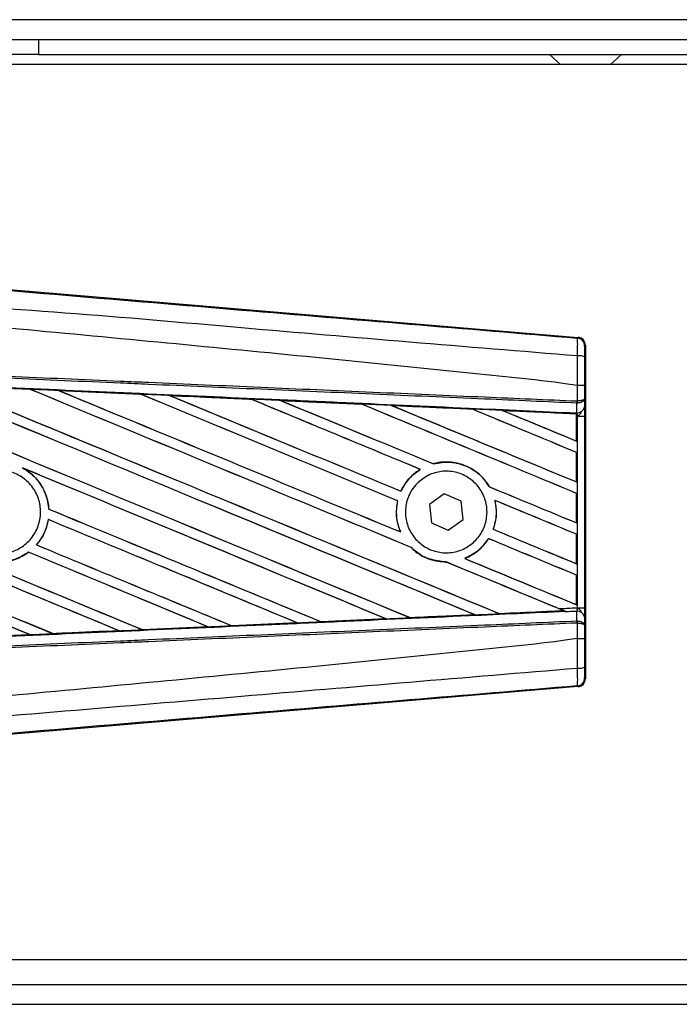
# Model space of a CAD drawing. Header units: millimetres. Extents: x 0 to 420, y 0 to 297.
# Tile 7 of 16: x 58.9 to 61.09, y 216.08 to 219.33. Entities that reach past the tile are written whole.
import ezdxf

# ---------------------------------------------------------------- set-up
doc = ezdxf.new("R2010")
doc.units = ezdxf.units.MM

msp = doc.modelspace()

# ---------------------------------------------------------------- linework, layer by layer
at = {"color": 7, "linetype": 'Continuous', "lineweight": 25}
for p, q in [((221.25413, 219.32987), (57.8168, 219.32987)), ((58.803, 219.26412), (58.96736, 219.26412)), ((58.96736, 219.26412), (58.96736, 219.21481)), ((58.96736, 219.26412), (112.76997, 219.26412)), ((58.96736, 219.21481), (58.803, 219.21481)), ((58.96736, 219.21481), (112.76997, 219.21481)), ((60.65668, 219.21481), (60.69321, 219.18194)), ((60.85758, 219.18194), (60.8941, 219.21481)), ((66.19948, 219.18194), (57.8168, 219.18194)), ((58.80125, 218.44424), (60.75116, 218.27982)), ((60.74859, 218.27746), (60.75116, 218.27982)), ((60.77525, 218.25362), (60.77268, 218.25126)), ((60.77525, 218.25362), (60.77525, 217.15166)), ((58.66854, 218.1202), (58.93912, 218.10824)), ((60.74867, 218.12027), (60.74869, 218.12026)), ((60.74867, 218.0696), (60.74867, 218.12027)), ((60.7723, 218.1202), (60.7723, 218.0764)), ((58.93912, 218.10824), (58.9392, 218.1082)), ((58.93954, 218.10791), (58.9392, 218.1082)), ((59.0343, 218.10402), (59.30429, 218.09204)), ((59.03443, 218.10398), (59.0343, 218.10402)), ((59.03443, 218.10398), (59.03557, 218.10365)), ((59.30429, 218.09204), (59.30444, 218.09197)), ((59.30478, 218.09168), (59.30444, 218.09197)), ((59.4006, 218.08768), (59.40036, 218.08777)), ((59.66979, 218.07565), (59.4006, 218.08768)), ((59.4006, 218.08768), (59.40172, 218.08736)), ((59.66951, 218.07578), (59.66979, 218.07565)), ((59.67012, 218.07537), (59.66979, 218.07565)), ((59.76713, 218.07128), (59.76671, 218.07144)), ((59.76713, 218.07128), (59.76822, 218.07097)), ((60.03556, 218.05897), (60.03525, 218.05924)), ((60.13401, 218.05479), (60.13507, 218.05449)), ((60.74703, 218.06261), (60.74869, 218.06264)), ((60.74731, 218.03095), (60.74703, 218.06261)), ((60.74763, 218.0696), (60.74867, 218.0696)), ((60.7723, 218.0764), (60.77254, 218.04959)), ((60.40111, 218.04248), (60.4008, 218.04274)), ((60.50125, 218.03819), (60.50227, 218.0379)), ((60.74586, 218.02708), (60.50125, 218.03819)), ((60.74574, 218.02685), (60.74586, 218.02708)), ((60.74574, 218.02685), (60.74574, 217.93727)), ((60.74588, 218.02761), (60.74586, 218.02708)), ((60.74588, 218.01932), (60.74588, 218.02761)), ((60.74588, 217.93706), (60.74588, 218.01932)), ((60.74902, 218.01918), (60.74588, 218.01932)), ((60.74592, 218.02998), (60.74593, 218.03101)), ((60.74593, 218.03101), (60.74731, 218.03095)), ((60.74902, 217.3861), (60.74902, 218.01918)), ((60.74902, 218.01918), (60.77265, 218.01918)), ((60.77265, 218.01918), (60.77265, 217.3861)), ((60.74574, 217.93727), (60.74588, 217.93706)), ((60.74588, 217.89951), (60.74574, 217.89941)), ((60.74574, 217.89941), (60.74574, 217.80206)), ((60.74588, 217.80185), (60.74588, 217.89951)), ((60.27294, 217.86212), (60.27273, 217.86236)), ((58.91381, 217.84831), (58.91739, 217.84667)), ((60.2289, 217.84353), (60.22938, 217.84348)), ((60.74574, 217.80206), (60.74588, 217.80185)), ((60.16537, 217.77138), (60.16516, 217.77162)), ((60.30844, 217.763), (60.25953, 217.72699)), ((60.36408, 217.73865), (60.30844, 217.763)), ((60.45843, 217.7856), (60.45811, 217.78557)), ((60.74588, 217.7643), (60.74574, 217.7642)), ((60.74574, 217.7642), (60.74574, 217.66685)), ((60.74588, 217.66664), (60.74588, 217.7643)), ((60.1542, 217.73931), (60.1545, 217.73935)), ((60.25953, 217.72699), (60.26626, 217.66663)), ((60.37081, 217.67829), (60.36408, 217.73865)), ((60.4759, 217.74117), (60.47627, 217.74086)), ((59.00115, 217.71227), (59.00086, 217.71223)), ((58.99924, 217.67768), (58.99949, 217.67742)), ((60.26626, 217.66663), (60.3219, 217.64228)), ((60.3219, 217.64228), (60.37081, 217.67829)), ((60.74574, 217.66685), (60.74588, 217.66664)), ((60.16412, 217.63668), (60.16366, 217.63703)), ((60.47052, 217.64539), (60.4702, 217.64536)), ((60.74588, 217.62909), (60.74574, 217.62899)), ((60.74574, 217.62899), (60.74574, 217.53164)), ((60.74588, 217.53143), (60.74588, 217.62909)), ((58.96061, 217.59383), (58.96023, 217.59383)), ((60.45503, 217.61462), (60.45522, 217.61438)), ((58.93383, 217.56959), (58.93401, 217.56936)), ((60.19854, 217.5857), (60.19897, 217.58568)), ((60.31482, 217.5376), (60.31514, 217.53732)), ((60.37654, 217.54903), (60.37596, 217.54911)), ((60.74574, 217.53164), (60.74588, 217.53143)), ((60.74588, 217.49388), (60.74574, 217.49378)), ((60.74574, 217.49378), (60.74574, 217.39643)), ((60.74588, 217.39621), (60.74588, 217.49388)), ((60.49043, 217.3666), (60.49019, 217.36684)), ((60.49043, 217.3666), (60.70342, 217.37627)), ((60.70262, 217.37647), (60.70342, 217.37627)), ((60.71198, 217.37279), (60.70985, 217.37366)), ((60.74574, 217.39643), (60.74588, 217.39621)), ((60.74703, 217.34267), (60.74731, 217.37433)), ((60.74902, 217.3861), (60.77265, 217.3861)), ((59.82234, 217.33632), (59.60595, 217.32667)), ((59.82111, 217.33668), (59.82198, 217.33646)), ((59.82198, 217.33646), (59.82234, 217.33632)), ((59.9007, 217.33999), (59.90044, 217.34024)), ((59.90103, 217.33984), (59.9007, 217.33999)), ((60.11652, 217.34948), (59.90103, 217.33984)), ((60.11513, 217.3499), (60.11598, 217.34968)), ((60.19559, 217.35327), (60.19534, 217.35351)), ((60.40897, 217.36316), (60.40979, 217.36295)), ((60.74703, 217.34267), (60.74869, 217.34264)), ((60.74867, 217.33568), (60.74763, 217.33568)), ((60.74867, 217.28502), (60.74867, 217.33568)), ((60.77254, 217.35569), (60.7723, 217.32888)), ((59.01568, 217.30047), (59.0154, 217.30073)), ((59.01568, 217.30047), (59.23344, 217.31015)), ((59.01575, 217.30044), (59.01568, 217.30047)), ((59.23252, 217.31038), (59.23344, 217.31015)), ((59.23344, 217.31015), (59.23358, 217.3101)), ((59.31074, 217.31359), (59.31047, 217.31385)), ((59.31074, 217.31359), (59.5278, 217.32328)), ((59.31086, 217.31353), (59.31074, 217.31359)), ((59.52803, 217.3232), (59.31086, 217.31353)), ((59.52691, 217.32351), (59.5278, 217.32328)), ((59.5278, 217.32328), (59.52803, 217.3232)), ((59.60574, 217.32677), (59.60548, 217.32702)), ((59.60595, 217.32667), (59.60574, 217.32677)), ((60.7723, 217.32888), (60.7723, 217.28508)), ((58.93897, 217.29704), (58.7206, 217.28738)), ((58.93796, 217.2973), (58.93889, 217.29707)), ((58.93889, 217.29707), (58.93897, 217.29704)), ((60.74869, 217.28502), (60.74867, 217.28502)), ((60.77268, 217.15403), (60.77525, 217.15166)), ((60.75116, 217.12546), (58.80125, 216.96104)), ((60.75116, 217.12546), (60.74859, 217.12782)), ((57.8168, 216.22334), (66.19948, 216.22334)), ((57.8168, 216.14116), (139.21104, 216.14116)), ((57.8168, 216.07541), (139.21104, 216.07541))]:
    msp.add_line(p, q, dxfattribs=at)
for centre, radius, start, end in [((60.74638, 218.25125), 0.0263, 0.00461, 85.17567), ((60.75414, 218.15751), 0.06114, 72.68242, 94.90681), ((60.67424, 218.07234), 0.07344, 352.38146, 357.85676), ((60.74967, 218.05414), 0.02331, 264.18694, 348.74615), ((60.67591, 218.06586), 0.07286, 357.47222, 2.94403), ((60.74967, 217.35114), 0.02331, 11.25385, 95.81306), ((60.67424, 217.33294), 0.07344, 2.14324, 7.61854), ((60.67591, 217.33943), 0.07286, 357.05597, 2.52778), ((60.75414, 217.24777), 0.06114, 265.09319, 287.31758), ((60.74638, 217.15403), 0.0263, 274.82433, 359.99539)]:
    msp.add_arc(centre, radius, start, end, dxfattribs=at)
for centre, major_axis, ratio, start_param, end_param in [((60.74895, 218.25362), (0.01936, 0.0178), 0.9999298, 5.5398822, 7.0264884), ((57.88546, 218.57561), (28.19853, -11.6811), 0.0080625, 4.73054, 4.7977625), ((57.88546, 218.57561), (28.18209, -11.67429), 0.0080625, 4.7305916, 4.797783), ((57.88546, 218.14329), (28.19853, -11.6811), 0.0080625, 1.4844685, 1.5497155), ((57.88546, 218.14329), (28.18209, -11.67429), 0.0080625, 1.4844738, 1.5496877), ((57.88546, 218.71082), (28.19853, -11.6811), 0.0080625, 4.7435023, 4.8082676), ((57.88546, 218.71082), (28.18209, -11.67429), 0.0080625, 4.7435622, 4.8082852), ((57.88546, 217.66189), (28.18224, -1.23084), 0.0174384, 1.534147, 1.5437245), ((57.88546, 218.2785), (28.19853, -11.6811), 0.0080625, 1.4920007, 1.5367618), ((57.88546, 218.2785), (28.18209, -11.67429), 0.0080625, 1.491968, 1.5367252), ((57.88546, 218.84603), (28.19853, -11.6811), 0.0080625, 4.7564808, 4.7966243), ((57.88546, 218.84603), (28.18209, -11.67429), 0.0080625, 4.7565498, 4.7966551), ((57.88546, 217.66189), (28.18224, -1.23084), 0.0174384, 1.5211746, 1.5307369), ((57.88546, 218.41371), (28.19853, -11.6811), 0.0080625, 1.4935829, 1.5237995), ((57.88546, 218.41371), (28.18209, -11.67429), 0.0080625, 1.4935466, 1.5237528), ((57.88546, 218.98124), (28.19853, -11.6811), 0.0080625, 4.7694771, 4.7966686), ((57.88546, 218.98124), (28.18209, -11.67429), 0.0080625, 4.7695567, 4.7967086), ((57.88546, 217.66189), (28.18224, -1.23084), 0.0174384, 1.50819, 1.5177301), ((57.88546, 218.54893), (28.19853, -11.6811), 0.0080625, 1.4909186, 1.510827), ((57.88546, 218.54893), (28.18209, -11.67429), 0.0080625, 1.490887, 1.5107682), ((57.88546, 219.11645), (28.19853, -11.6811), 0.0080625, 4.7824925, 4.8004965), ((57.88546, 219.11645), (28.18209, -11.67429), 0.0080625, 4.7825851, 4.8005386), ((57.88546, 217.66189), (28.18224, -1.23084), 0.0174384, 1.495191, 1.5047017), ((57.88546, 218.68414), (28.19853, -11.6811), 0.0080625, 1.4725233, 1.4978432), ((57.88546, 218.68414), (28.18209, -11.67429), 0.0080625, 1.472469, 1.4977693), ((57.88546, 219.25166), (28.19853, -11.6811), 0.0080625, 4.7955283, 4.8173417), ((57.88546, 219.25166), (28.18209, -11.67429), 0.0080625, 4.7956373, 4.817396), ((57.88546, 217.66189), (28.18224, -1.23084), 0.0174384, 1.4821755, 1.4916495), ((57.88546, 218.81935), (28.19853, -11.6811), 0.0080625, 1.4725233, 1.4848473), ((57.88546, 218.81935), (28.18209, -11.67429), 0.0080625, 1.472469, 1.4847537), ((57.88546, 219.38687), (28.19853, -11.6811), 0.0080625, 4.8085854, 4.8173417), ((57.88546, 219.38687), (28.18209, -11.67429), 0.0080625, 4.8087157, 4.817396), ((57.88546, 217.66189), (28.18224, -1.23084), 0.0174384, 1.4698908, 1.478571), ((57.88546, 218.16997), (28.18209, -11.67429), 0.0080625, 4.7157288, 4.7663143), ((57.88546, 218.16997), (28.19853, -11.6811), 0.0080625, 4.7157288, 4.7662988), ((57.88546, 218.00808), (28.19853, -11.6811), 0.0080625, 1.4949342, 1.5376601), ((57.88546, 218.00808), (28.18209, -11.67429), 0.0080625, 1.4949375, 1.5375119), ((57.88546, 217.60245), (28.19853, -11.6811), 0.0080625, 1.5263102, 1.5671512), ((57.88546, 217.60245), (28.18209, -11.67429), 0.0080625, 1.5263198, 1.5671374), ((57.88546, 219.11645), (28.19853, -11.6811), 0.0080625, 4.8070888, 4.8173417), ((57.88546, 219.11645), (28.18209, -11.67429), 0.0080625, 4.8071536, 4.817396), ((57.88546, 218.54893), (28.19853, -11.6811), 0.0080625, 1.4725233, 1.4821426), ((57.88546, 218.54893), (28.18209, -11.67429), 0.0080625, 1.472469, 1.4820756), ((57.88546, 218.44039), (28.19853, -11.6811), 0.0080625, 4.7552941, 4.7872672), ((57.88546, 218.44039), (28.18209, -11.67429), 0.0080625, 4.7553273, 4.7872878), ((57.88546, 218.03476), (28.19853, -11.6811), 0.0080625, 4.7227138, 4.7558224), ((57.88546, 218.03476), (28.18209, -11.67429), 0.0080625, 4.7227276, 4.7558335), ((57.88546, 217.87287), (28.19853, -11.6811), 0.0080625, 1.5053953, 1.5346283), ((57.88546, 217.87287), (28.18209, -11.67429), 0.0080625, 1.505399, 1.5345964), ((57.88546, 217.46724), (28.19853, -11.6811), 0.0080625, 1.5367672, 1.5671512), ((57.88546, 217.46724), (28.18209, -11.67429), 0.0080625, 1.5367814, 1.5671374), ((57.88546, 218.98124), (28.19853, -11.6811), 0.0080625, 4.8075194, 4.8173417), ((57.88546, 218.98124), (28.18209, -11.67429), 0.0080625, 4.8075844, 4.817396), ((57.88546, 218.30518), (28.19853, -11.6811), 0.0080625, 4.7538521, 4.7767798), ((57.88546, 218.30518), (28.18209, -11.67429), 0.0080625, 4.7538879, 4.7767986), ((57.88546, 218.41371), (28.19853, -11.6811), 0.0080625, 1.4725233, 1.482886), ((57.88546, 218.41371), (28.18209, -11.67429), 0.0080625, 1.472469, 1.4828257), ((57.88546, 217.73766), (28.19853, -11.6811), 0.0080625, 1.5158534, 1.5369497), ((57.88546, 217.73766), (28.18209, -11.67429), 0.0080625, 1.5158593, 1.5369218), ((57.88546, 218.2785), (28.19853, -11.6811), 0.0080625, 1.4746438, 1.4878779), ((57.88546, 218.2785), (28.18209, -11.67429), 0.0080625, 1.4740067, 1.4878161), ((57.88546, 218.84603), (28.19853, -11.6811), 0.0080625, 4.8041637, 4.8173417), ((57.88546, 218.84603), (28.18209, -11.67429), 0.0080625, 4.8042359, 4.817396), ((57.88546, 217.7434), (28.18224, 1.23084), 0.0174384, 4.8041838, 4.8117568), ((57.88546, 218.2785), (28.19853, -11.6811), 0.0080625, 1.4739962, 1.4746438), ((57.88546, 217.7434), (28.18224, 1.23084), 0.0174384, 4.7726972, 4.7803646), ((57.88546, 217.7434), (28.18224, 1.23084), 0.0174384, 4.7831864, 4.790826), ((57.88546, 217.7434), (28.18224, 1.23084), 0.0174384, 4.7936815, 4.8012897), ((57.88546, 217.7434), (28.18224, 1.23084), 0.0174384, 4.7517321, 4.7594438), ((57.88546, 217.7434), (28.18224, 1.23084), 0.0174384, 4.7622128, 4.7699042), ((57.88546, 217.7434), (28.18224, 1.23084), 0.0174384, 4.7412538, 4.7489822), ((60.74895, 217.15167), (0.01936, -0.0178), 0.9999298, 5.5398822, 7.0264884)]:
    msp.add_ellipse(centre, major_axis=major_axis, ratio=ratio, start_param=start_param, end_param=end_param, dxfattribs=at)
for points, knots in [([(57.89085, 218.51715), (58.08514, 218.50077), (58.47372, 218.46803), (59.05641, 218.41907), (59.81544, 218.3554), (60.37882, 218.30834), (60.74859, 218.27746)], [0, 0, 0, 0, 0.2036202, 0.4072406, 0.6109477, 1, 1, 1, 1]), ([(60.74891, 218.21843), (60.37873, 218.24868), (59.81452, 218.2948), (59.05426, 218.36342), (58.46999, 218.39717), (58.08109, 218.46837), (57.88594, 218.45855), (57.88594, 218.45855)], [0, 0, 0, 0, 0.3887669, 0.5925279, 0.7962893, 0.9999993, 1, 1, 1, 1]), ([(60.74867, 218.12027), (60.73762, 218.12204), (60.66947, 218.13298), (60.37046, 218.16342), (59.75609, 218.22686), (58.8697, 218.31034), (58.21368, 218.37102), (57.88546, 218.40137)], [0, 0, 0, 0, 0.0117013, 0.0722088, 0.3141935, 0.6568871, 1, 1, 1, 1]), ([(60.74891, 218.21843), (60.7491, 218.22565), (60.74948, 218.24011), (60.74962, 218.25845), (60.74943, 218.27157), (60.74901, 218.27686), (60.74868, 218.27734), (60.74859, 218.27746)], [0, 0, 0, 0, 0.2296881, 0.4595969, 0.6887793, 0.9180889, 1, 1, 1, 1]), ([(60.77268, 218.25126), (60.77267, 218.25119), (60.77262, 218.25092), (60.77253, 218.24778), (60.77243, 218.23993), (60.77236, 218.22891), (60.77235, 218.22022), (60.77234, 218.21588)], [0, 0, 0, 0, 0.08210774, 0.31165455, 0.54070711, 0.77036972, 1, 1, 1, 1]), ([(60.74869, 218.12026), (60.74871, 218.12891), (60.74877, 218.16169), (60.74885, 218.19437), (60.74891, 218.21843)], [0, 0, 0, 0, 0.2638842, 1, 1, 1, 1]), ([(60.77234, 218.21588), (60.77233, 218.19242), (60.7723, 218.16056), (60.7723, 218.12862), (60.7723, 218.1202)], [0, 0, 0, 0, 0.7365741, 1, 1, 1, 1]), ([(60.74703, 218.06261), (60.64549, 218.06704), (60.42074, 218.07684), (60.07222, 218.09204), (59.70155, 218.10821), (59.42325, 218.12034), (59.14494, 218.13248), (58.86663, 218.14462), (58.41585, 218.16428), (58.0887, 218.17855), (57.88534, 218.18742)], [0, 0, 0, 0, 0.1067875, 0.2363437, 0.3660007, 0.4956801, 0.5280685, 0.6576247, 0.7871808, 1, 1, 1, 1]), ([(57.88564, 218.1944), (58.08902, 218.18553), (58.41621, 218.17126), (58.86703, 218.1516), (59.14537, 218.13946), (59.42371, 218.12733), (59.70204, 218.11519), (60.07274, 218.09903), (60.4213, 218.08383), (60.64607, 218.07403), (60.74763, 218.0696)], [0, 0, 0, 0, 0.2128192, 0.3423754, 0.4719316, 0.50432, 0.6339994, 0.7636564, 0.8932125, 1, 1, 1, 1]), ([(57.88403, 218.1575), (57.92041, 218.15592), (58.1023, 218.14797), (58.42969, 218.13361), (58.86607, 218.11435), (59.3022, 218.09498), (59.66535, 218.07875), (60.02819, 218.06246), (60.36433, 218.0473), (60.62752, 218.03535), (60.74592, 218.02998)], [0, 0, 0, 0, 0.0380636, 0.1903223, 0.342581, 0.4948397, 0.6470984, 0.723226, 0.8754847, 1, 1, 1, 1]), ([(58.9392, 218.1082), (58.91469, 218.10929), (58.8245, 218.11328), (58.7343, 218.11727), (58.66861, 218.12017)], [0, 0, 0, 0, 0.2718129, 1, 1, 1, 1]), ([(60.7723, 218.1202), (60.77226, 218.12021), (60.7721, 218.12022), (60.77008, 218.12023), (60.7648, 218.12025), (60.75742, 218.12026), (60.7516, 218.12026), (60.74869, 218.12026)], [0, 0, 0, 0, 0.0716067, 0.3068114, 0.5378745, 0.7689372, 1, 1, 1, 1]), ([(59.0343, 218.10402), (59.02938, 218.10424), (59.00481, 218.10533), (58.97308, 218.10674), (58.94627, 218.10792), (58.93912, 218.10824)], [0, 0, 0, 0, 0.1549567, 0.7747838, 1, 1, 1, 1]), ([(59.30444, 218.09197), (59.30352, 218.09201), (59.21353, 218.09602), (59.12352, 218.10002), (59.03443, 218.10398)], [0, 0, 0, 0, 0.0102907, 1, 1, 1, 1]), ([(59.40036, 218.08777), (59.39545, 218.08799), (59.37088, 218.08908), (59.33885, 218.0905), (59.31174, 218.09171), (59.30429, 218.09204)], [0, 0, 0, 0, 0.1534731, 0.767366, 1, 1, 1, 1]), ([(59.40036, 218.08777), (59.45352, 218.0854), (59.5274, 218.08211), (59.61711, 218.07812), (59.65367, 218.07649), (59.66951, 218.07578)], [0, 0, 0, 0, 0.5923667, 0.823393, 1, 1, 1, 1]), ([(59.76671, 218.07144), (59.7618, 218.07166), (59.73724, 218.07276), (59.70484, 218.0742), (59.67735, 218.07543), (59.66951, 218.07578)], [0, 0, 0, 0, 0.1516201, 0.7581009, 1, 1, 1, 1]), ([(59.76671, 218.07144), (59.78551, 218.0706), (59.82842, 218.06869), (59.89639, 218.06565), (59.96693, 218.0625), (60.01336, 218.06042), (60.03474, 218.05946)], [0, 0, 0, 0, 0.2103832, 0.4801439, 0.7606264, 1, 1, 1, 1]), ([(60.03525, 218.05924), (60.00849, 218.06044), (59.91914, 218.06446), (59.82975, 218.06847), (59.76713, 218.07128)], [0, 0, 0, 0, 0.2994906, 1, 1, 1, 1]), ([(60.13332, 218.05505), (60.12841, 218.05527), (60.10386, 218.05637), (60.071, 218.05784), (60.04305, 218.05909), (60.03474, 218.05946)], [0, 0, 0, 0, 0.1494253, 0.747127, 1, 1, 1, 1]), ([(60.03474, 218.05946), (60.03492, 218.05938), (60.03519, 218.05927), (60.03523, 218.05924), (60.03525, 218.05924)], [0, 0, 0, 0, 0.6976298, 1, 1, 1, 1]), ([(60.13332, 218.05505), (60.16053, 218.05384), (60.21722, 218.0513), (60.30466, 218.04738), (60.36632, 218.04462), (60.39851, 218.04318), (60.39995, 218.04311)], [0, 0, 0, 0, 0.3060679, 0.6376123, 0.9838287, 1, 1, 1, 1]), ([(60.13401, 218.05479), (60.13392, 218.05482), (60.13379, 218.05487), (60.13343, 218.05501), (60.13332, 218.05505)], [0, 0, 0, 0, 0.6753525, 1, 1, 1, 1]), ([(60.4008, 218.04274), (60.39716, 218.0429), (60.30827, 218.04692), (60.21932, 218.05094), (60.13401, 218.05479)], [0, 0, 0, 0, 0.040966, 1, 1, 1, 1]), ([(60.7723, 218.0764), (60.7723, 218.07638), (60.77228, 218.076), (60.77185, 218.07485), (60.7694, 218.07306), (60.76403, 218.07131), (60.75696, 218.07004), (60.75145, 218.06975), (60.74867, 218.0696)], [0, 0, 0, 0, 0.0053156, 0.1176999, 0.3508535, 0.5700679, 0.7835799, 1, 1, 1, 1]), ([(60.7723, 218.0764), (60.7723, 218.07636), (60.77228, 218.07559), (60.77186, 218.07327), (60.76942, 218.06965), (60.76405, 218.06611), (60.75699, 218.06354), (60.75147, 218.06294), (60.74869, 218.06264)], [0, 0, 0, 0, 0.00531559, 0.11769986, 0.35085354, 0.57006789, 0.78357989, 1, 1, 1, 1]), ([(60.77254, 218.04959), (60.77257, 218.04519), (60.77262, 218.03699), (60.77265, 218.02563), (60.77265, 218.02), (60.77265, 218.01918)], [0, 0, 0, 0, 0.4975078, 0.9271867, 1, 1, 1, 1]), ([(60.50014, 218.03862), (60.49523, 218.03884), (60.4707, 218.03994), (60.43731, 218.04144), (60.40881, 218.04272), (60.39995, 218.04311)], [0, 0, 0, 0, 0.1469211, 0.7346058, 1, 1, 1, 1]), ([(60.39995, 218.04311), (60.40021, 218.043), (60.40066, 218.04281), (60.40076, 218.04276), (60.4008, 218.04274)], [0, 0, 0, 0, 0.5692261, 1, 1, 1, 1]), ([(60.50014, 218.03862), (60.53114, 218.03723), (60.59751, 218.03426), (60.67942, 218.03059), (60.73031, 218.0283), (60.74588, 218.02761)], [0, 0, 0, 0, 0.3784171, 0.8098591, 1, 1, 1, 1]), ([(60.50125, 218.03819), (60.50114, 218.03823), (60.50095, 218.0383), (60.50038, 218.03852), (60.50014, 218.03862)], [0, 0, 0, 0, 0.5548092, 1, 1, 1, 1]), ([(60.74588, 218.01932), (60.74589, 218.02148), (60.74589, 218.02549), (60.74591, 218.02923), (60.74592, 218.03078), (60.74593, 218.03101)], [0, 0, 0, 0, 0.49797232, 0.9247743, 1, 1, 1, 1]), ([(60.74592, 218.02998), (60.74591, 218.02928), (60.7459, 218.0283), (60.74589, 218.02776), (60.74588, 218.02761)], [0, 0, 0, 0, 0.7081808, 1, 1, 1, 1]), ([(60.74902, 218.01918), (60.749, 218.0195), (60.74884, 218.02168), (60.74836, 218.0261), (60.74768, 218.02925), (60.74731, 218.03095)], [0, 0, 0, 0, 0.07186819, 0.49878626, 1, 1, 1, 1]), ([(60.74902, 218.01918), (60.74907, 218.01922), (60.75101, 218.02077), (60.75586, 218.02469), (60.76002, 218.02925), (60.76254, 218.03201)], [0, 0, 0, 0, 0.0099417, 0.4001815, 1, 1, 1, 1]), ([(60.45843, 217.7856), (60.44968, 217.7982), (60.43031, 217.82608), (60.38554, 217.85566), (60.33117, 217.87043), (60.2924, 217.86751), (60.27358, 217.86258), (60.27273, 217.86236)], [0, 0, 0, 0, 0.2124905, 0.4699569, 0.7284596, 0.9876644, 1, 1, 1, 1]), ([(60.27294, 217.86212), (60.29135, 217.86514), (60.32825, 217.87119), (60.38319, 217.85623), (60.42899, 217.82715), (60.44892, 217.79869), (60.45811, 217.78557)], [0, 0, 0, 0, 0.2586156, 0.5182547, 0.7778659, 1, 1, 1, 1]), ([(58.73865, 217.80077), (58.75076, 217.81061), (58.77498, 217.83029), (58.8211, 217.84244), (58.8681, 217.83963), (58.91167, 217.82115), (58.94662, 217.78935), (58.96908, 217.74775), (58.97649, 217.70109), (58.96805, 217.65463), (58.94473, 217.61357), (58.90912, 217.58254), (58.86524, 217.56504), (58.81802, 217.56304), (58.7728, 217.5768), (58.73468, 217.60477), (58.70799, 217.64375), (58.69568, 217.68942), (58.6993, 217.73638), (58.71545, 217.77473), (58.73221, 217.79353), (58.73865, 217.80077)], [0, 0, 0, 0, 0.0537008, 0.107401, 0.161118, 0.214849, 0.268575, 0.3222758, 0.3759418, 0.429583, 0.4832243, 0.5368906, 0.5905915, 0.6443177, 0.6980486, 0.7517655, 0.8054595, 0.8591318, 0.9127903, 0.9664454, 1, 1, 1, 1]), ([(58.91381, 217.84831), (58.92345, 217.84238), (58.9489, 217.82672), (58.98038, 217.78865), (58.99742, 217.74619), (59.00007, 217.72), (59.00086, 217.71223)], [0, 0, 0, 0, 0.20128692, 0.53121859, 0.86098152, 1, 1, 1, 1]), ([(59.00115, 217.71227), (59.00088, 217.71573), (58.99916, 217.73765), (58.98702, 217.77709), (58.9568, 217.82022), (58.92937, 217.83863), (58.91739, 217.84667)], [0, 0, 0, 0, 0.0633447, 0.4007335, 0.7381907, 1, 1, 1, 1]), ([(60.2289, 217.84353), (60.22735, 217.84255), (60.21588, 217.83534), (60.19108, 217.81475), (60.17322, 217.78907), (60.16532, 217.77196), (60.16516, 217.77162)], [0, 0, 0, 0, 0.05665864, 0.41860581, 0.98857398, 1, 1, 1, 1]), ([(60.16537, 217.77138), (60.17453, 217.78755), (60.19082, 217.81627), (60.21765, 217.83521), (60.22938, 217.84348)], [0, 0, 0, 0, 0.5628369, 1, 1, 1, 1]), ([(60.21893, 217.79731), (60.23067, 217.80707), (60.25413, 217.82661), (60.29908, 217.83901), (60.34509, 217.83677), (60.38794, 217.81911), (60.42246, 217.78828), (60.44477, 217.74778), (60.45238, 217.70229), (60.44455, 217.65695), (60.42223, 217.61677), (60.38788, 217.58617), (60.34526, 217.56859), (60.29911, 217.56611), (60.25468, 217.57911), (60.21709, 217.60615), (60.19064, 217.64407), (60.17825, 217.68857), (60.18139, 217.73439), (60.19674, 217.77181), (60.21278, 217.79024), (60.21893, 217.79731)], [0, 0, 0, 0, 0.05380404, 0.10760312, 0.16151831, 0.21550142, 0.26942201, 0.32316797, 0.37670505, 0.43010079, 0.48349336, 0.5370217, 0.59075653, 0.64466936, 0.69865246, 0.75257487, 0.80634185, 0.85992939, 0.91338519, 0.9668046, 1, 1, 1, 1]), ([(60.1542, 217.73931), (60.15295, 217.73263), (60.14831, 217.7078), (60.15064, 217.67208), (60.16037, 217.6459), (60.16366, 217.63703)], [0, 0, 0, 0, 0.1960692, 0.727723, 1, 1, 1, 1]), ([(60.16412, 217.63668), (60.15823, 217.65412), (60.14691, 217.68763), (60.15204, 217.72258), (60.1545, 217.73935)], [0, 0, 0, 0, 0.520389, 1, 1, 1, 1]), ([(60.4759, 217.74117), (60.47866, 217.72295), (60.48358, 217.69048), (60.47429, 217.65913), (60.4702, 217.64536)], [0, 0, 0, 0, 0.5610233, 1, 1, 1, 1]), ([(60.47052, 217.64539), (60.473, 217.65319), (60.48108, 217.67859), (60.48219, 217.71181), (60.47739, 217.73537), (60.47627, 217.74086)], [0, 0, 0, 0, 0.2539841, 0.8264322, 1, 1, 1, 1]), ([(58.67238, 217.67781), (58.67311, 217.6737), (58.67704, 217.65136), (58.69351, 217.61254), (58.73122, 217.57049), (58.78094, 217.54322), (58.83662, 217.53419), (58.89051, 217.54277), (58.92022, 217.56093), (58.93401, 217.56936)], [0, 0, 0, 0, 0.037003, 0.2010348, 0.3650919, 0.5292097, 0.6934103, 0.8576873, 1, 1, 1, 1]), ([(58.93383, 217.56959), (58.92146, 217.56189), (58.8933, 217.54437), (58.84134, 217.53456), (58.78548, 217.54203), (58.73507, 217.56788), (58.69628, 217.60886), (58.67807, 217.64854), (58.67369, 217.67229), (58.67267, 217.67785)], [0, 0, 0, 0, 0.1286936, 0.2929509, 0.4572451, 0.621517, 0.7857166, 0.9498324, 1, 1, 1, 1]), ([(58.99924, 217.67768), (58.99486, 217.6596), (58.98742, 217.62889), (58.96816, 217.60405), (58.96023, 217.59383)], [0, 0, 0, 0, 0.5886716, 1, 1, 1, 1]), ([(58.96061, 217.59383), (58.96622, 217.60094), (58.98331, 217.62261), (58.9951, 217.65235), (58.99889, 217.674), (58.99949, 217.67742)], [0, 0, 0, 0, 0.2914904, 0.8881008, 1, 1, 1, 1]), ([(60.45503, 217.61462), (60.44374, 217.59975), (60.42242, 217.57166), (60.39083, 217.55632), (60.37596, 217.54911)], [0, 0, 0, 0, 0.5295417, 1, 1, 1, 1]), ([(60.37654, 217.54903), (60.39207, 217.55669), (60.42346, 217.57219), (60.44456, 217.60022), (60.45522, 217.61438)], [0, 0, 0, 0, 0.4947316, 1, 1, 1, 1]), ([(60.19854, 217.5857), (60.20352, 217.58111), (60.22206, 217.56397), (60.26105, 217.54256), (60.29734, 217.53904), (60.31514, 217.53732)], [0, 0, 0, 0, 0.1573825, 0.5868292, 1, 1, 1, 1]), ([(60.31482, 217.5376), (60.29636, 217.53949), (60.25932, 217.54328), (60.22096, 217.56522), (60.20318, 217.58177), (60.19897, 217.58568)], [0, 0, 0, 0, 0.431457, 0.865462, 1, 1, 1, 1]), ([(60.70985, 217.37366), (60.60347, 217.36884), (60.35229, 217.35744), (60.02819, 217.34282), (59.66535, 217.32653), (59.3022, 217.3103), (58.86607, 217.29093), (58.42969, 217.27167), (58.1023, 217.25731), (57.92041, 217.24937), (57.88403, 217.24778)], [0, 0, 0, 0, 0.1133009, 0.26751, 0.3446127, 0.4988218, 0.6530308, 0.8072398, 0.9614489, 1, 1, 1, 1]), ([(60.41059, 217.36264), (60.41549, 217.36286), (60.44003, 217.36396), (60.4669, 217.36517), (60.48887, 217.36615), (60.49121, 217.36626)], [0, 0, 0, 0, 0.1825482, 0.9127414, 1, 1, 1, 1]), ([(60.49121, 217.36626), (60.49097, 217.36636), (60.49054, 217.36655), (60.49046, 217.36659), (60.49043, 217.3666)], [0, 0, 0, 0, 0.5769873, 1, 1, 1, 1]), ([(60.70456, 217.37582), (60.67911, 217.37468), (60.60802, 217.37149), (60.53688, 217.36831), (60.49121, 217.36626)], [0, 0, 0, 0, 0.3579755, 1, 1, 1, 1]), ([(60.68639, 217.38337), (60.70365, 217.38412), (60.72452, 217.38503), (60.7454, 217.38594), (60.74902, 217.3861)], [0, 0, 0, 0, 0.82656383, 1, 1, 1, 1]), ([(60.71198, 217.37279), (60.70638, 217.3751), (60.6979, 217.37859), (60.68931, 217.38216), (60.68639, 217.38337)], [0, 0, 0, 0, 0.6608732, 1, 1, 1, 1]), ([(60.70342, 217.37627), (60.7035, 217.37624), (60.70367, 217.37618), (60.70427, 217.37594), (60.70456, 217.37582)], [0, 0, 0, 0, 0.51745328, 1, 1, 1, 1]), ([(60.70456, 217.37582), (60.70546, 217.37546), (60.70704, 217.37482), (60.709, 217.37401), (60.70985, 217.37366)], [0, 0, 0, 0, 0.5670555, 1, 1, 1, 1]), ([(60.74731, 217.37433), (60.74459, 217.37421), (60.73282, 217.3737), (60.72104, 217.37318), (60.71198, 217.37279)], [0, 0, 0, 0, 0.231001, 1, 1, 1, 1]), ([(60.74731, 217.37433), (60.74737, 217.37457), (60.74775, 217.37613), (60.74838, 217.37958), (60.74884, 217.38358), (60.74899, 217.38575), (60.74902, 217.3861)], [0, 0, 0, 0, 0.0771068, 0.5053181, 0.9215233, 1, 1, 1, 1]), ([(60.76254, 217.37327), (60.76002, 217.37604), (60.75586, 217.38059), (60.75101, 217.38451), (60.74907, 217.38606), (60.74902, 217.3861)], [0, 0, 0, 0, 0.5998185, 0.9900583, 1, 1, 1, 1]), ([(60.77265, 217.3861), (60.77264, 217.38049), (60.77263, 217.37007), (60.77257, 217.36035), (60.77254, 217.3563), (60.77254, 217.35569)], [0, 0, 0, 0, 0.4977123, 0.9237782, 1, 1, 1, 1]), ([(57.88534, 217.21786), (58.0887, 217.22673), (58.41585, 217.241), (58.86663, 217.26066), (59.14494, 217.2728), (59.42325, 217.28494), (59.70155, 217.29708), (60.07222, 217.31324), (60.42074, 217.32844), (60.64549, 217.33825), (60.74703, 217.34267)], [0, 0, 0, 0, 0.2128192, 0.3423754, 0.4719315, 0.5043199, 0.6339993, 0.7636563, 0.8932125, 1, 1, 1, 1]), ([(60.74763, 217.33568), (60.64607, 217.33126), (60.4213, 217.32145), (60.07274, 217.30626), (59.70204, 217.29009), (59.42371, 217.27795), (59.14537, 217.26582), (58.86703, 217.25368), (58.41621, 217.23402), (58.08902, 217.21975), (57.88564, 217.21089)], [0, 0, 0, 0, 0.1067875, 0.2363437, 0.3660006, 0.49568, 0.5280684, 0.6576246, 0.7871807, 1, 1, 1, 1]), ([(59.60574, 217.32677), (59.64961, 217.32873), (59.7217, 217.33196), (59.79376, 217.33519), (59.82198, 217.33646)], [0, 0, 0, 0, 0.60839948, 1, 1, 1, 1]), ([(59.82234, 217.33632), (59.82725, 217.33654), (59.85348, 217.33771), (59.87971, 217.33889), (59.90103, 217.33984)], [0, 0, 0, 0, 0.1872412, 1, 1, 1, 1]), ([(59.9007, 217.33999), (59.91879, 217.34081), (59.99057, 217.34403), (60.06231, 217.34726), (60.11598, 217.34968)], [0, 0, 0, 0, 0.2520371, 1, 1, 1, 1]), ([(60.11598, 217.34968), (60.11605, 217.34966), (60.11615, 217.34962), (60.11645, 217.3495), (60.11652, 217.34948)], [0, 0, 0, 0, 0.748666, 1, 1, 1, 1]), ([(60.11652, 217.34948), (60.12143, 217.3497), (60.14796, 217.35088), (60.17449, 217.35207), (60.19611, 217.35304)], [0, 0, 0, 0, 0.18503, 1, 1, 1, 1]), ([(60.19559, 217.35327), (60.26037, 217.3562), (60.33178, 217.35942), (60.40315, 217.36265), (60.40979, 217.36295)], [0, 0, 0, 0, 0.9070225, 1, 1, 1, 1]), ([(60.19611, 217.35304), (60.19592, 217.35312), (60.19564, 217.35324), (60.1956, 217.35327), (60.19559, 217.35327)], [0, 0, 0, 0, 0.6973497, 1, 1, 1, 1]), ([(60.41059, 217.36264), (60.37848, 217.36121), (60.30701, 217.358), (60.2355, 217.3548), (60.19611, 217.35304)], [0, 0, 0, 0, 0.4492129, 1, 1, 1, 1]), ([(60.40979, 217.36295), (60.40987, 217.36292), (60.41, 217.36288), (60.41042, 217.36271), (60.41059, 217.36264)], [0, 0, 0, 0, 0.615701, 1, 1, 1, 1]), ([(60.74867, 217.33568), (60.75145, 217.33553), (60.75696, 217.33524), (60.76403, 217.33397), (60.7694, 217.33222), (60.77185, 217.33043), (60.77228, 217.32929), (60.7723, 217.3289), (60.7723, 217.32888)], [0, 0, 0, 0, 0.2164201, 0.4299321, 0.6491465, 0.8823001, 0.9946844, 1, 1, 1, 1]), ([(60.74869, 217.34264), (60.75147, 217.34234), (60.75699, 217.34174), (60.76405, 217.33917), (60.76942, 217.33563), (60.77186, 217.33202), (60.77228, 217.3297), (60.7723, 217.32892), (60.7723, 217.32888)], [0, 0, 0, 0, 0.2164201, 0.4299321, 0.6491465, 0.8823001, 0.9946844, 1, 1, 1, 1]), ([(58.93897, 217.29704), (58.94389, 217.29725), (58.96948, 217.29839), (58.99507, 217.29952), (59.01575, 217.30044)], [0, 0, 0, 0, 0.1920833, 1, 1, 1, 1]), ([(59.23358, 217.3101), (59.1742, 217.30746), (59.1016, 217.30424), (59.02897, 217.30102), (59.01575, 217.30044)], [0, 0, 0, 0, 0.8178524, 1, 1, 1, 1]), ([(59.23358, 217.3101), (59.23849, 217.31032), (59.26426, 217.31146), (59.29002, 217.31261), (59.31086, 217.31353)], [0, 0, 0, 0, 0.1907829, 1, 1, 1, 1]), ([(59.52803, 217.3232), (59.53294, 217.32342), (59.55837, 217.32455), (59.58434, 217.32571), (59.6054, 217.32664), (59.60595, 217.32667)], [0, 0, 0, 0, 0.1891642, 0.9787735, 1, 1, 1, 1]), ([(60.74867, 217.28502), (60.73762, 217.28324), (60.66947, 217.2723), (60.37046, 217.24186), (59.75609, 217.17843), (58.8697, 217.09494), (58.21368, 217.03426), (57.88546, 217.00391)], [0, 0, 0, 0, 0.0117013, 0.0722088, 0.3141935, 0.6568871, 1, 1, 1, 1]), ([(58.72056, 217.2874), (58.76893, 217.28954), (58.84171, 217.29276), (58.91448, 217.29598), (58.93889, 217.29707)], [0, 0, 0, 0, 0.6645692, 1, 1, 1, 1]), ([(60.74869, 217.28502), (60.7516, 217.28502), (60.75742, 217.28502), (60.7648, 217.28503), (60.77008, 217.28505), (60.7721, 217.28507), (60.77226, 217.28508), (60.7723, 217.28508)], [0, 0, 0, 0, 0.2310628, 0.4621255, 0.6931886, 0.9283933, 1, 1, 1, 1]), ([(60.74891, 217.18685), (60.74885, 217.21091), (60.74877, 217.24359), (60.74871, 217.27637), (60.74869, 217.28502)], [0, 0, 0, 0, 0.73611582, 1, 1, 1, 1]), ([(60.7723, 217.28508), (60.7723, 217.27666), (60.7723, 217.24472), (60.77233, 217.21286), (60.77234, 217.1894)], [0, 0, 0, 0, 0.2634259, 1, 1, 1, 1]), ([(57.88594, 216.94673), (57.88594, 216.94673), (58.08068, 216.96305), (58.47018, 216.996), (59.05421, 217.04503), (59.81455, 217.10882), (60.37874, 217.15594), (60.74891, 217.18685)], [0, 0, 0, 0, 0.0000007, 0.2037107, 0.4074721, 0.6112331, 1, 1, 1, 1]), ([(60.74859, 217.12782), (60.74883, 217.12863), (60.74929, 217.13025), (60.7496, 217.14177), (60.74956, 217.15853), (60.74926, 217.17473), (60.74898, 217.1844), (60.74891, 217.18685)], [0, 0, 0, 0, 0.23108965, 0.4626691, 0.69303153, 0.92227335, 1, 1, 1, 1]), ([(60.77234, 217.1894), (60.77234, 217.18793), (60.77235, 217.18212), (60.77239, 217.17238), (60.77246, 217.16232), (60.77257, 217.15543), (60.77264, 217.15449), (60.77268, 217.15403)], [0, 0, 0, 0, 0.077747, 0.3068364, 0.5369565, 0.7685092, 1, 1, 1, 1]), ([(60.74859, 217.12782), (60.37882, 217.09694), (59.81552, 217.04989), (59.05649, 216.98622), (58.4738, 216.93726), (58.08514, 216.90451), (57.89085, 216.88814)], [0, 0, 0, 0, 0.3890527, 0.5926729, 0.7963808, 1, 1, 1, 1])]:
    msp.add_open_spline(points, degree=3, knots=knots, dxfattribs=at)

doc.saveas('drawing.dxf')
